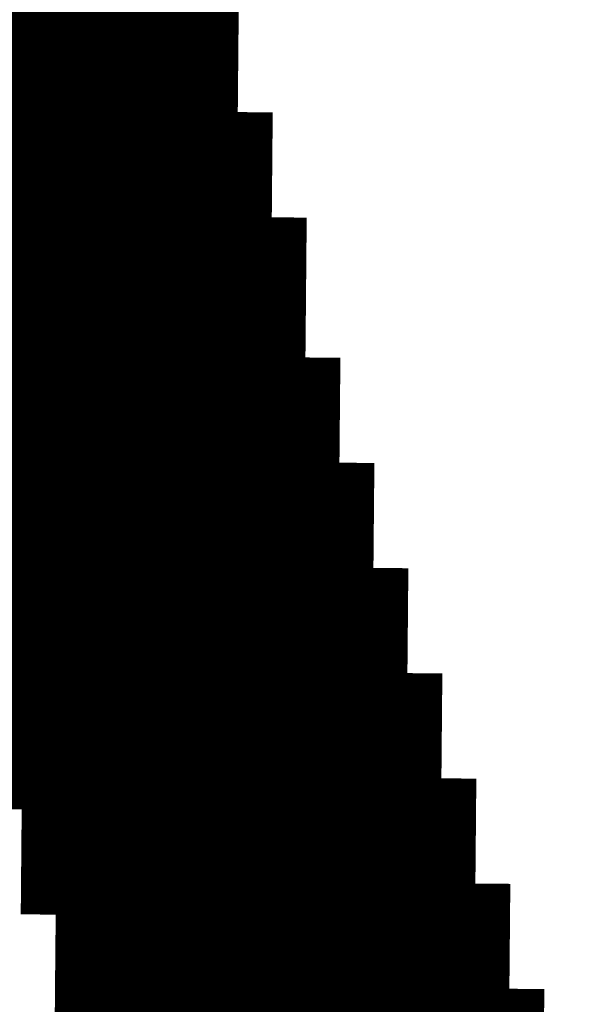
# Model space of a CAD drawing. Extents: x 63 to 129, y -4 to 99.
# Tile 46 of 69: x 80.019 to 80.425, y 9.275 to 9.99. Entities that reach past the tile are written whole.
import ezdxf

# ---------------------------------------------------------------- set-up
doc = ezdxf.new("R2010")
doc.units = 0
doc.layers.get('0').update_dxf_attribs({"linetype": 'CONTINUOUS'})
doc.layers.add('2D_LINE_29', color=112, linetype='CONTINUOUS')

# ---------------------------------------------------------------- blocks, each defined once
blk = doc.blocks.new('DRAWING_486')
at = {"layer": '2D_LINE_29', "const_width": 0.0254}
blk.add_lwpolyline([(-1.03996, -0.16195), (-1.06536, -0.16218), (-1.09076, -0.16241), (-1.09099, -0.13701)], dxfattribs=at)
blk = doc.blocks.new('DRAWING_488')
at = {"layer": '2D_LINE_29', "const_width": 0.0254}
blk.add_lwpolyline([(-1.03996, -0.16195), (-1.06536, -0.16218), (-1.09076, -0.16241), (-1.09099, -0.13701), (-1.11639, -0.13725), (-1.14179, -0.13748), (-1.16719, -0.13771), (-1.19258, -0.13795), (-1.21798, -0.13818)], dxfattribs=at)
blk = doc.blocks.new('DRAWING_492')
at = {"layer": '2D_LINE_29', "const_width": 0.0254}
blk.add_lwpolyline([(0.58977, -0.60421), (0.56437, -0.60445), (0.53897, -0.60468), (0.53874, -0.57928), (0.51334, -0.57952), (0.48794, -0.57975), (0.46254, -0.57998), (0.43714, -0.58021), (0.41174, -0.58045)], dxfattribs=at)
blk = doc.blocks.new('DRAWING_494')
at = {"layer": '2D_LINE_29', "const_width": 0.0254}
blk.add_lwpolyline([(-1.01456, -0.16171), (-1.03996, -0.16195), (-1.06536, -0.16218), (-1.06559, -0.13678), (-1.09099, -0.13701), (-1.11639, -0.13725), (-1.14179, -0.13748), (-1.16719, -0.13771), (-1.19258, -0.13795)], dxfattribs=at)
blk = doc.blocks.new('DRAWING_497')
at = {"layer": '2D_LINE_29', "const_width": 0.0254}
blk.add_lwpolyline([(-0.98939, -0.13608), (-1.01479, -0.13632), (-1.04019, -0.13655), (-1.04042, -0.11115), (-1.06582, -0.11138), (-1.09122, -0.11162), (-1.11662, -0.11185), (-1.14202, -0.11208), (-1.16742, -0.11231), (-1.19282, -0.11255)], dxfattribs=at)
blk = doc.blocks.new('DRAWING_500')
at = {"layer": '2D_LINE_29', "const_width": 0.0254}
blk.add_lwpolyline([(-0.98939, -0.13608), (-1.01479, -0.13632), (-1.04019, -0.13655), (-1.04042, -0.11115), (-1.06582, -0.11138), (-1.09122, -0.11162), (-1.11662, -0.11185), (-1.14202, -0.11208), (-1.16742, -0.11231), (-1.19282, -0.11255)], dxfattribs=at)
blk = doc.blocks.new('DRAWING_502')
at = {"layer": '2D_LINE_29', "const_width": 0.0254}
blk.add_lwpolyline([(-0.96796, -2.47278), (-0.99335, -2.47302), (-1.01875, -2.47325), (-1.01899, -2.44785), (-1.04439, -2.44808), (-1.06978, -2.44832), (-1.09518, -2.44855), (-1.12058, -2.44878), (-1.14598, -2.44902), (-1.17138, -2.44925), (-1.17115, -2.47465), (-1.19655, -2.47488)], dxfattribs=at)
blk = doc.blocks.new('DRAWING_504')
at = {"layer": '2D_LINE_29', "const_width": 0.0254}
blk.add_lwpolyline([(-0.96399, -0.13585), (-0.98939, -0.13608), (-1.01479, -0.13632), (-1.01503, -0.11092), (-1.04042, -0.11115), (-1.06582, -0.11138), (-1.09122, -0.11162), (-1.11662, -0.11185), (-1.14202, -0.11208), (-1.16742, -0.11231), (-1.16719, -0.13771), (-1.19258, -0.13795)], dxfattribs=at)
blk = doc.blocks.new('DRAWING_507')
at = {"layer": '2D_LINE_29', "const_width": 0.0254}
blk.add_lwpolyline([(-0.96399, -0.13585), (-0.98939, -0.13608), (-1.01479, -0.13632), (-1.01503, -0.11092), (-1.04042, -0.11115), (-1.06582, -0.11138), (-1.09122, -0.11162), (-1.11662, -0.11185), (-1.14202, -0.11208), (-1.16742, -0.11231), (-1.16719, -0.13771), (-1.19258, -0.13795)], dxfattribs=at)
blk = doc.blocks.new('DRAWING_512')
at = {"layer": '2D_LINE_29', "const_width": 0.0254}
blk.add_lwpolyline([(-0.93883, -0.11022), (-0.96423, -0.11045), (-0.98963, -0.11068), (-0.98986, -0.08528), (-1.01526, -0.08552), (-1.04066, -0.08575), (-1.06606, -0.08598), (-1.09146, -0.08622), (-1.11685, -0.08645), (-1.14225, -0.08668), (-1.14202, -0.11208), (-1.16742, -0.11231), (-1.19282, -0.11255)], dxfattribs=at)
blk = doc.blocks.new('SMOOTH_0$0254')
at = {"const_width": 0.0127}
blk.add_lwpolyline([(-0.00635, 0, 1), (0.00635, 0, 1)], format="xyb", close=True, dxfattribs=at)
blk = doc.blocks.new('DRAWING_514')
at = {"layer": '2D_LINE_29', "const_width": 0.0254}
blk.add_lwpolyline([(0, 0), (-0.0254, -0.00023), (-0.0508, -0.00047), (-0.0762, -0.0007), (-0.1016, -0.00093), (-0.10183, 0.02447), (-0.12723, 0.02423), (-0.15263, 0.024), (-0.17803, 0.02377), (-0.20342, 0.02353), (-0.22882, 0.0233), (-0.25422, 0.02307), (-0.25399, -0.00233), (-0.27939, -0.00256), (-0.30479, -0.0028)], dxfattribs=at)
at = {"layer": '2D_LINE_29'}
for p in [(-0.0254, -0.00023), (0, 0)]:
    blk.add_blockref('SMOOTH_0$0254', p, dxfattribs=at)
blk = doc.blocks.new('DRAWING_522')
at = {"layer": '2D_LINE_29', "const_width": 0.0254}
blk.add_lwpolyline([(0, 0), (0.0254, 0.00023), (0.02517, 0.02563), (0.05056, 0.02586), (0.07596, 0.0261), (0.07573, 0.0515), (0.10113, 0.05173), (0.12653, 0.05196), (0.15193, 0.0522), (0.17733, 0.05243), (0.20273, 0.05266), (0.22812, 0.05289), (0.22789, 0.07829), (0.20249, 0.07806), (0.17709, 0.07783), (0.15169, 0.07759), (0.1263, 0.07736), (0.1009, 0.07713), (0.0755, 0.0769), (0.07573, 0.0515), (0.05033, 0.05126), (0.02493, 0.05103), (0.02517, 0.02563), (-0.00023, 0.0254)], dxfattribs=at)
at = {"layer": '2D_LINE_29'}
for p in [(0.02517, 0.02563), (0.05056, 0.02586), (0, 0), (0.0254, 0.00023)]:
    blk.add_blockref('SMOOTH_0$0254', p, dxfattribs=at)
blk = doc.blocks.new('DRAWING_524')
at = {"layer": '2D_LINE_29', "const_width": 0.0254}
blk.add_lwpolyline([(0, 0), (0.0254, 0.00023), (0.0508, 0.00047), (0.05056, 0.02587), (0.07596, 0.0261), (0.10136, 0.02633), (0.10113, 0.05173), (0.12653, 0.05196), (0.15193, 0.0522), (0.17733, 0.05243), (0.20273, 0.05266), (0.22812, 0.0529), (0.25352, 0.05313), (0.27892, 0.05336), (0.30432, 0.05359), (0.32972, 0.05383)], dxfattribs=at)
at = {"layer": '2D_LINE_29'}
for p in [(0, 0), (0.0254, 0.00023)]:
    blk.add_blockref('SMOOTH_0$0254', p, dxfattribs=at)
blk = doc.blocks.new('DRAWING_527')
at = {"layer": '2D_LINE_29', "const_width": 0.0254}
blk.add_lwpolyline([(0, 0), (0.0254, 0.00023), (0.0508, 0.00047), (0.05057, 0.02586), (0.07596, 0.0261), (0.10136, 0.02633), (0.10113, 0.05173), (0.12653, 0.05196), (0.15193, 0.0522), (0.17733, 0.05243), (0.20273, 0.05266), (0.22812, 0.05289), (0.25352, 0.05313), (0.25329, 0.07853), (0.25306, 0.10393), (0.25282, 0.12932), (0.27822, 0.12956), (0.30362, 0.12979)], dxfattribs=at)
at = {"layer": '2D_LINE_29'}
for p in [(0, 0), (0.0254, 0.00023)]:
    blk.add_blockref('SMOOTH_0$0254', p, dxfattribs=at)
blk = doc.blocks.new('DRAWING_530')
at = {"layer": '2D_LINE_29', "const_width": 0.0254}
blk.add_lwpolyline([(0, 0), (0.0254, 0.00023), (0.02517, 0.02563), (0.05056, 0.02587), (0.07596, 0.0261), (0.07573, 0.0515), (0.10113, 0.05173), (0.12653, 0.05196), (0.1263, 0.07736), (0.15169, 0.0776), (0.17709, 0.07783), (0.20249, 0.07806), (0.22789, 0.07829), (0.25329, 0.07853), (0.27869, 0.07876), (0.30409, 0.07899), (0.32949, 0.07923)], dxfattribs=at)
at = {"layer": '2D_LINE_29'}
for p in [(0.02517, 0.02563), (0.05056, 0.02587), (0, 0), (0.0254, 0.00023)]:
    blk.add_blockref('SMOOTH_0$0254', p, dxfattribs=at)
blk = doc.blocks.new('DRAWING_533')
at = {"layer": '2D_LINE_29', "const_width": 0.0254}
blk.add_lwpolyline([(0, 0), (0.0254, 0.00023), (0.02517, 0.02563), (0.05057, 0.02587), (0.07596, 0.0261), (0.07573, 0.0515), (0.10113, 0.05173), (0.12653, 0.05196), (0.1263, 0.07736), (0.15169, 0.07759), (0.17709, 0.07783), (0.20249, 0.07806), (0.22789, 0.07829), (0.25329, 0.07853), (0.27869, 0.07876), (0.30409, 0.07899), (0.32949, 0.07923)], dxfattribs=at)
at = {"layer": '2D_LINE_29'}
for p in [(0.02517, 0.02563), (0.05057, 0.02587), (0, 0), (0.0254, 0.00023)]:
    blk.add_blockref('SMOOTH_0$0254', p, dxfattribs=at)
blk = doc.blocks.new('DRAWING_535')
at = {"layer": '2D_LINE_29', "const_width": 0.0254}
blk.add_lwpolyline([(0, 0), (0.0254, 0.00023), (0.0508, 0.00047), (0.05056, 0.02586), (0.07596, 0.0261), (0.10136, 0.02633), (0.10113, 0.05173), (0.12653, 0.05196), (0.15193, 0.0522), (0.15169, 0.07759), (0.17709, 0.07783), (0.20249, 0.07806), (0.22789, 0.07829), (0.25329, 0.07853), (0.27869, 0.07876), (0.30409, 0.07899), (0.32949, 0.07923)], dxfattribs=at)
at = {"layer": '2D_LINE_29'}
for p in [(0, 0), (0.0254, 0.00023)]:
    blk.add_blockref('SMOOTH_0$0254', p, dxfattribs=at)
blk = doc.blocks.new('DRAWING_537')
at = {"layer": '2D_LINE_29', "const_width": 0.0254}
blk.add_lwpolyline([(0, 0), (0.0254, 0.00023), (0.0508, 0.00047), (0.05056, 0.02587), (0.07596, 0.0261), (0.10136, 0.02633), (0.10113, 0.05173), (0.12653, 0.05196), (0.15193, 0.0522), (0.15169, 0.0776), (0.17709, 0.07783), (0.20249, 0.07806), (0.22789, 0.07829), (0.25329, 0.07853), (0.27869, 0.07876), (0.30409, 0.07899), (0.32949, 0.07923)], dxfattribs=at)
at = {"layer": '2D_LINE_29'}
for p in [(0, 0), (0.0254, 0.00023)]:
    blk.add_blockref('SMOOTH_0$0254', p, dxfattribs=at)
blk = doc.blocks.new('DRAWING_539')
at = {"layer": '2D_LINE_29', "const_width": 0.0254}
blk.add_lwpolyline([(0, 0), (0.0254, 0.00023), (0.02517, 0.02563), (0.05057, 0.02586), (0.07596, 0.0261), (0.07573, 0.0515), (0.10113, 0.05173), (0.12653, 0.05196), (0.1263, 0.07736), (0.15169, 0.07759), (0.17709, 0.07783), (0.17686, 0.10323), (0.20226, 0.10346), (0.22766, 0.10369), (0.25306, 0.10393), (0.27846, 0.10416), (0.30386, 0.10439), (0.32925, 0.10463), (0.32902, 0.13002), (0.32879, 0.15542), (0.32856, 0.18082), (0.35395, 0.18105), (0.37935, 0.18129)], dxfattribs=at)
at = {"layer": '2D_LINE_29'}
for p in [(0.02517, 0.02563), (0.05057, 0.02586), (0, 0), (0.0254, 0.00023)]:
    blk.add_blockref('SMOOTH_0$0254', p, dxfattribs=at)
blk = doc.blocks.new('DRAWING_541')
at = {"layer": '2D_LINE_29', "const_width": 0.0254}
blk.add_lwpolyline([(0, 0), (0.0254, 0.00023), (0.02517, 0.02563), (0.05056, 0.02586), (0.07596, 0.0261), (0.07573, 0.0515), (0.10113, 0.05173), (0.12653, 0.05196), (0.1263, 0.07736), (0.15169, 0.07759), (0.17709, 0.07783), (0.17686, 0.10323), (0.20226, 0.10346), (0.22766, 0.10369), (0.25306, 0.10393), (0.27846, 0.10416), (0.30386, 0.10439), (0.32925, 0.10462)], dxfattribs=at)
at = {"layer": '2D_LINE_29'}
for p in [(0.02517, 0.02563), (0.05056, 0.02586), (0, 0), (0.0254, 0.00023)]:
    blk.add_blockref('SMOOTH_0$0254', p, dxfattribs=at)
blk = doc.blocks.new('DRAWING_544')
at = {"layer": '2D_LINE_29', "const_width": 0.0254}
blk.add_lwpolyline([(0.0508, 0.00047), (0.05056, 0.02587), (0.07596, 0.0261), (0.10136, 0.02633), (0.10113, 0.05173), (0.12653, 0.05196), (0.15193, 0.0522), (0.15169, 0.0776), (0.17709, 0.07783), (0.20249, 0.07806), (0.20226, 0.10346), (0.22766, 0.10369), (0.25306, 0.10393), (0.27846, 0.10416), (0.30385, 0.10439), (0.32925, 0.10463), (0.35465, 0.10486), (0.35442, 0.13026), (0.35419, 0.15566), (0.35395, 0.18106), (0.37935, 0.18129), (0.37912, 0.20669), (0.37889, 0.23209), (0.37865, 0.25748), (0.37842, 0.28288), (0.37819, 0.30828), (0.37795, 0.33368), (0.37772, 0.35908), (0.37749, 0.38448), (0.37726, 0.40988), (0.37702, 0.43528), (0.37679, 0.46068), (0.37656, 0.48608), (0.37632, 0.51147), (0.37609, 0.53687), (0.37586, 0.56227), (0.37562, 0.58767), (0.37539, 0.61307), (0.37516, 0.63847), (0.37493, 0.66387), (0.37469, 0.68927), (0.37446, 0.71467), (0.37423, 0.74006), (0.37399, 0.76546)], dxfattribs=at)
blk = doc.blocks.new('DRAWING_546')
at = {"layer": '2D_LINE_29', "const_width": 0.0254}
blk.add_lwpolyline([(0, 0), (0.0254, 0.00023), (0.0508, 0.00047), (0.05056, 0.02586), (0.07596, 0.0261), (0.10136, 0.02633), (0.10113, 0.05173), (0.12653, 0.05196), (0.15193, 0.0522), (0.15169, 0.07759), (0.17709, 0.07783), (0.20249, 0.07806), (0.20226, 0.10346), (0.22766, 0.10369), (0.25306, 0.10393), (0.27846, 0.10416), (0.30386, 0.10439), (0.32925, 0.10462)], dxfattribs=at)
at = {"layer": '2D_LINE_29'}
for p in [(0, 0), (0.0254, 0.00023)]:
    blk.add_blockref('SMOOTH_0$0254', p, dxfattribs=at)
blk = doc.blocks.new('DRAWING_547')
at = {"layer": '2D_LINE_29', "const_width": 0.0254}
blk.add_lwpolyline([(0, 0), (0.0254, 0.00023), (0.02517, 0.02563), (0.05056, 0.02586), (0.07596, 0.0261), (0.07573, 0.0515), (0.10113, 0.05173), (0.12653, 0.05196), (0.1263, 0.07736), (0.15169, 0.07759), (0.17709, 0.07783), (0.17686, 0.10323), (0.20226, 0.10346), (0.22766, 0.10369), (0.22743, 0.12909), (0.25282, 0.12932), (0.27822, 0.12956), (0.30362, 0.12979), (0.32902, 0.13002), (0.35442, 0.13026)], dxfattribs=at)
at = {"layer": '2D_LINE_29'}
for p in [(0.02517, 0.02563), (0.05056, 0.02586), (0, 0), (0.0254, 0.00023)]:
    blk.add_blockref('SMOOTH_0$0254', p, dxfattribs=at)
blk = doc.blocks.new('DRAWING_549')
at = {"layer": '2D_LINE_29', "const_width": 0.0254}
blk.add_lwpolyline([(0.22766, 0.10369), (0.22743, 0.12909), (0.25282, 0.12933), (0.27822, 0.12956), (0.30362, 0.12979), (0.32902, 0.13002), (0.35442, 0.13026), (0.35419, 0.15566), (0.35395, 0.18105), (0.35372, 0.20645), (0.35349, 0.23185), (0.35326, 0.25725), (0.35302, 0.28265), (0.35279, 0.30805), (0.35256, 0.33345), (0.35232, 0.35885), (0.35209, 0.38425), (0.35186, 0.40965), (0.35162, 0.43504), (0.35139, 0.46044), (0.35116, 0.48584), (0.35092, 0.51124), (0.35069, 0.53664), (0.35046, 0.56204), (0.35023, 0.58744), (0.34999, 0.61284), (0.34976, 0.63824), (0.34953, 0.66363), (0.34929, 0.68903), (0.34906, 0.71443), (0.34883, 0.73983), (0.34859, 0.76523), (0.34836, 0.79063), (0.34813, 0.81603), (0.3479, 0.84143), (0.34766, 0.86683)], dxfattribs=at)
blk = doc.blocks.new('DRAWING_578')
at = {"layer": '2D_LINE_29', "const_width": 0.0254}
blk.add_lwpolyline([(0.37656, 0.48607), (0.37632, 0.51147), (0.37609, 0.53687), (0.37586, 0.56227), (0.37562, 0.58767), (0.37539, 0.61307), (0.37516, 0.63847), (0.37493, 0.66387), (0.37469, 0.68927), (0.37446, 0.71467), (0.37423, 0.74006), (0.37399, 0.76546), (0.37376, 0.79086), (0.37353, 0.81626), (0.37329, 0.84166), (0.37306, 0.86706), (0.37283, 0.89246), (0.3726, 0.91786), (0.37236, 0.94326), (0.37213, 0.96865), (0.3719, 0.99405), (0.37166, 1.01945), (0.37143, 1.04485), (0.3712, 1.07025), (0.37096, 1.09565), (0.37073, 1.12105), (0.3705, 1.14645), (0.37027, 1.17185), (0.37003, 1.19724), (0.3698, 1.22264), (0.36957, 1.24804)], dxfattribs=at)
blk = doc.blocks.new('DRAWING_592')
at = {"layer": '2D_LINE_29', "const_width": 0.0254}
blk.add_lwpolyline([(0.35023, 0.58744), (0.34999, 0.61284), (0.34976, 0.63824), (0.34953, 0.66363), (0.34929, 0.68903), (0.34906, 0.71443), (0.34883, 0.73983), (0.34859, 0.76523), (0.34836, 0.79063), (0.34813, 0.81603), (0.3479, 0.84143), (0.34766, 0.86683), (0.34743, 0.89223), (0.3472, 0.91762), (0.34696, 0.94302), (0.34673, 0.96842), (0.3465, 0.99382), (0.34626, 1.01922), (0.34603, 1.04462), (0.3458, 1.07002), (0.34557, 1.09542), (0.34533, 1.12082), (0.3451, 1.14621), (0.34487, 1.17161), (0.37026, 1.17185), (0.37003, 1.19725), (0.3698, 1.22264), (0.36957, 1.24804), (0.39496, 1.24828), (0.42036, 1.24851), (0.44576, 1.24874), (0.47116, 1.24898), (0.49656, 1.24921), (0.52196, 1.24944), (0.52219, 1.22404), (0.54759, 1.22428), (0.57299, 1.22451)], dxfattribs=at)
blk = doc.blocks.new('DRAWING_650')
at = {"layer": '2D_LINE_29', "const_width": 0.0254}
blk.add_lwpolyline([(0, 0), (-0.00023, 0.0254), (-0.00047, 0.0508), (-0.0007, 0.0762), (-0.00093, 0.1016), (-0.00117, 0.12699), (-0.0014, 0.15239), (-0.00163, 0.17779), (-0.00186, 0.20319), (-0.0021, 0.22859), (-0.00233, 0.25399), (-0.00256, 0.27939), (-0.0028, 0.30479), (-0.00303, 0.33019), (-0.00326, 0.35559), (-0.0035, 0.38098), (-0.00373, 0.40638), (-0.00396, 0.43178), (-0.00419, 0.45718), (-0.00443, 0.48258), (-0.00466, 0.50798), (-0.00489, 0.53338), (-0.00513, 0.55878), (-0.00536, 0.58418), (-0.00559, 0.60957), (-0.00583, 0.63497), (-0.00606, 0.66037), (-0.00629, 0.68577), (-0.00652, 0.71117), (-0.00676, 0.73657), (-0.00699, 0.76197), (-0.00722, 0.78737), (-0.00746, 0.81277), (-0.00769, 0.83816), (-0.00792, 0.86356), (-0.00816, 0.88896), (-0.00839, 0.91436), (-0.00862, 0.93976), (0.01678, 0.93999), (0.01654, 0.96539), (0.01631, 0.99079), (0.01608, 1.01619), (0.04148, 1.01642), (0.06688, 1.01666), (0.06664, 1.04206), (0.09204, 1.04229), (0.11744, 1.04252), (0.11721, 1.06792), (0.14261, 1.06815), (0.16801, 1.06839), (0.1934, 1.06862), (0.2188, 1.06885), (0.2442, 1.06909), (0.2696, 1.06932), (0.295, 1.06955), (0.3204, 1.06978), (0.3458, 1.07002)], dxfattribs=at)
at = {"layer": '2D_LINE_29'}
for p in [(-0.00023, 0.0254), (0, 0)]:
    blk.add_blockref('SMOOTH_0$0254', p, dxfattribs=at)
blk = doc.blocks.new('DRAWING_651')
at = {"layer": '2D_LINE_29', "const_width": 0.0254}
blk.add_lwpolyline([(0.2477, 0.6881), (0.24746, 0.7135), (0.24723, 0.7389), (0.247, 0.7643), (0.24677, 0.7897), (0.24653, 0.8151), (0.2463, 0.84049), (0.24607, 0.86589), (0.24583, 0.89129), (0.2456, 0.91669), (0.24537, 0.94209), (0.24513, 0.96749), (0.2449, 0.99289), (0.24467, 1.01829), (0.24444, 1.04369), (0.2442, 1.06909), (0.24397, 1.09448), (0.24374, 1.11988), (0.2435, 1.14528), (0.24327, 1.17068), (0.24304, 1.19608), (0.2428, 1.22148), (0.24257, 1.24688), (0.24234, 1.27228), (0.24211, 1.29768), (0.24187, 1.32307), (0.24164, 1.34847), (0.24141, 1.37387), (0.24117, 1.39927), (0.24094, 1.42467), (0.24071, 1.45007)], dxfattribs=at)
blk = doc.blocks.new('DRAWING_652')
at = {"layer": '2D_LINE_29', "const_width": 0.0254}
blk.add_lwpolyline([(-0.00629, 0.68577), (-0.00652, 0.71117), (-0.00676, 0.73657), (-0.00699, 0.76197), (-0.00722, 0.78737), (0.01818, 0.7876), (0.01794, 0.813), (0.01771, 0.8384), (0.01748, 0.8638), (0.04288, 0.86403), (0.06827, 0.86426), (0.06804, 0.88966), (0.09344, 0.88989), (0.11884, 0.89013), (0.11861, 0.91553), (0.14401, 0.91576), (0.1694, 0.91599), (0.16917, 0.94139), (0.19457, 0.94162), (0.21997, 0.94186), (0.24537, 0.94209), (0.27077, 0.94232), (0.29617, 0.94256), (0.32156, 0.94279), (0.32133, 0.96819), (0.3211, 0.99359), (0.32087, 1.01899), (0.34626, 1.01922), (0.37166, 1.01945)], dxfattribs=at)
blk = doc.blocks.new('DRAWING_653')
at = {"layer": '2D_LINE_29', "const_width": 0.0254}
blk.add_lwpolyline([(0.1207, 0.68694), (0.12047, 0.71233), (0.12024, 0.73773), (0.12, 0.76313), (0.11977, 0.78853), (0.11954, 0.81393), (0.1193, 0.83933), (0.11907, 0.86473), (0.11884, 0.89013), (0.11861, 0.91553), (0.11837, 0.94093), (0.11814, 0.96632), (0.11791, 0.99172), (0.11767, 1.01712), (0.11744, 1.04252), (0.11721, 1.06792), (0.11697, 1.09332), (0.14237, 1.09355), (0.14214, 1.11895), (0.14191, 1.14435), (0.14167, 1.16975), (0.16707, 1.16998), (0.19247, 1.17021), (0.19224, 1.19561), (0.21764, 1.19585), (0.24304, 1.19608), (0.26844, 1.19631), (0.29384, 1.19655), (0.31923, 1.19678), (0.34463, 1.19701), (0.34487, 1.17161), (0.37026, 1.17185), (0.39566, 1.17208)], dxfattribs=at)
blk = doc.blocks.new('DRAWING_654')
at = {"layer": '2D_LINE_29', "const_width": 0.0254}
blk.add_lwpolyline([(0, 0), (-0.00023, 0.0254), (-0.00047, 0.0508), (-0.0007, 0.0762), (-0.00093, 0.1016), (-0.00117, 0.12699), (-0.0014, 0.15239), (-0.00163, 0.17779), (-0.00186, 0.20319), (-0.0021, 0.22859), (-0.00233, 0.25399), (-0.00256, 0.27939), (-0.0028, 0.30479), (-0.00303, 0.33019), (-0.00326, 0.35559), (-0.0035, 0.38098), (-0.00373, 0.40638), (-0.00396, 0.43178), (-0.00419, 0.45718), (-0.00443, 0.48258), (-0.00466, 0.50798), (-0.00489, 0.53338), (-0.00513, 0.55878), (-0.00536, 0.58418), (-0.00559, 0.60957), (-0.00583, 0.63497), (0.01957, 0.63521), (0.01934, 0.66061), (0.01911, 0.686), (0.01887, 0.7114), (0.04427, 0.71164), (0.06967, 0.71187), (0.06944, 0.73727), (0.09484, 0.7375), (0.12024, 0.73773), (0.12, 0.76313), (0.1454, 0.76337), (0.1708, 0.7636), (0.17057, 0.789), (0.19597, 0.78923), (0.22137, 0.78946), (0.22113, 0.81486), (0.24653, 0.8151), (0.27193, 0.81533), (0.29733, 0.81556), (0.32273, 0.8158), (0.34813, 0.81603), (0.37353, 0.81626)], dxfattribs=at)
at = {"layer": '2D_LINE_29'}
for p in [(-0.00023, 0.0254), (0, 0)]:
    blk.add_blockref('SMOOTH_0$0254', p, dxfattribs=at)
blk = doc.blocks.new('DRAWING_655')
at = {"layer": '2D_LINE_29', "const_width": 0.0254}
for points in [[(0.32389, 0.6888), (0.32366, 0.7142), (0.32343, 0.7396), (0.3232, 0.765), (0.32296, 0.7904), (0.32273, 0.81579), (0.3225, 0.84119), (0.32226, 0.86659), (0.32203, 0.89199), (0.3218, 0.91739), (0.32156, 0.94279), (0.32133, 0.96819), (0.3211, 0.99359), (0.32087, 1.01899), (0.32063, 1.04439), (0.3204, 1.06978), (0.32017, 1.09518), (0.31993, 1.12058), (0.3197, 1.14598), (0.31947, 1.17138), (0.31923, 1.19678), (0.319, 1.22218), (0.31877, 1.24758), (0.31854, 1.27298), (0.3183, 1.29837), (0.31807, 1.32377), (0.31784, 1.34917), (0.3176, 1.37457), (0.31737, 1.39997), (0.31714, 1.42537), (0.3169, 1.45077)], [(0.29151, 1.45054), (0.29174, 1.42514), (0.29197, 1.39974), (0.2922, 1.37434), (0.29244, 1.34894), (0.29267, 1.32354), (0.2929, 1.29814), (0.29314, 1.27274), (0.29337, 1.24734), (0.2936, 1.22194), (0.29384, 1.19655), (0.29407, 1.17115), (0.2943, 1.14575), (0.29453, 1.12035), (0.29477, 1.09495), (0.295, 1.06955), (0.29523, 1.04415), (0.29547, 1.01875), (0.2957, 0.99335), (0.29593, 0.96796), (0.29617, 0.94256), (0.2964, 0.91716), (0.29663, 0.89176), (0.29686, 0.86636), (0.2971, 0.84096), (0.29733, 0.81556), (0.29756, 0.79016), (0.2978, 0.76476), (0.29803, 0.73936), (0.29826, 0.71397), (0.2985, 0.68857)]]:
    blk.add_lwpolyline(points, dxfattribs=at)

msp = doc.modelspace()

# ---------------------------------------------------------------- block references
at = {"xscale": -1}
for name, p in [('DRAWING_539', (80.36251, 9.32475)), ('DRAWING_502', (79.018, 12.28361)), ('DRAWING_549', (80.41168, 9.14649)), ('DRAWING_651', (80.33012, 8.56301)), ('DRAWING_655', (80.43171, 8.56208)), ('DRAWING_578', (80.53517, 8.76434)), ('DRAWING_527', (80.28818, 9.52864)), ('DRAWING_544', (80.38721, 9.24832)), ('DRAWING_652', (80.35552, 8.56278)), ('DRAWING_492', (80.57688, 10.54203)), ('DRAWING_486', (78.94763, 10.15056)), ('DRAWING_488', (78.94739, 10.12516)), ('DRAWING_494', (78.97232, 10.07413)), ('DRAWING_592', (80.55964, 8.66251)), ('DRAWING_497', (78.99702, 9.9977)), ('DRAWING_500', (78.99679, 9.9723)), ('DRAWING_504', (79.02172, 9.92127)), ('DRAWING_507', (79.02149, 9.89587)), ('DRAWING_653', (80.38092, 8.56255)), ('DRAWING_512', (79.04619, 9.81944)), ('DRAWING_514', (79.93399, 9.68429)), ('DRAWING_522', (80.26348, 9.60507)), ('DRAWING_650', (80.30472, 8.56324)), ('DRAWING_524', (80.28841, 9.55404)), ('DRAWING_530', (80.31311, 9.47761)), ('DRAWING_533', (80.31288, 9.45221)), ('DRAWING_535', (80.33781, 9.40118)), ('DRAWING_537', (80.33758, 9.37578)), ('DRAWING_541', (80.36228, 9.29935)), ('DRAWING_654', (80.40632, 8.56231)), ('DRAWING_546', (80.38698, 9.22292)), ('DRAWING_547', (80.41191, 9.17189))]:
    msp.add_blockref(name, p, dxfattribs=at)

doc.saveas('drawing.dxf')
